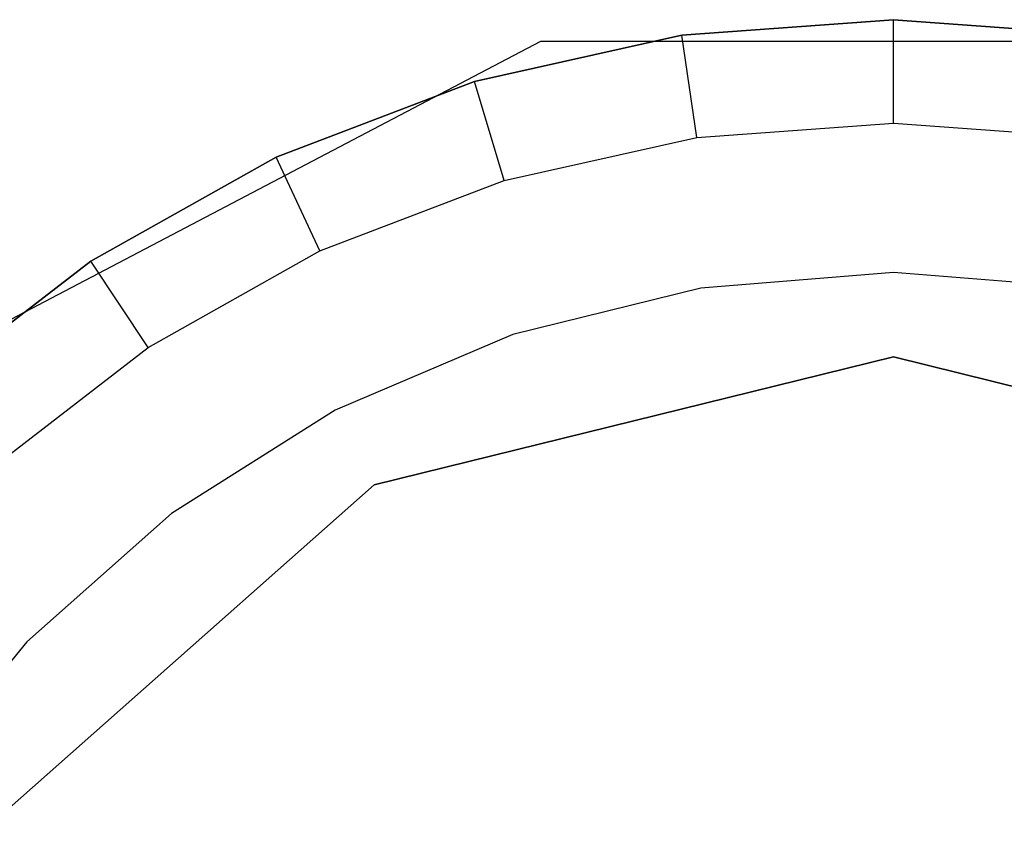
# Model space of a CAD drawing. Extents: x 0.3 to 7.1, y -3.38 to 3.38.
# Tile 206 of 256: x 3.49 to 3.72, y 0.15 to 0.35. Entities that reach past the tile are written whole.
import ezdxf

# ---------------------------------------------------------------- set-up
doc = ezdxf.new("R2010")
doc.units = 0
doc.header["$LTSCALE"] = 2.54
doc.layers.get('0').update_dxf_attribs({"linetype": 'CONTINUOUS'})

# ---------------------------------------------------------------- blocks, each defined once
blk = doc.blocks.new('SINGLES_AVVSTL_STL')
at = {"color": 0}
for p, q in [((3.6963, 0.345, 61.30864), (3.64607, 0.34132, 61.30864)), ((3.64607, 0.34132, 61.78864), (3.6963, 0.345, 61.78864)), ((3.64607, 0.34132, 61.78864), (3.6963, 0.345, 61.78864)), ((3.6963, 0.345, 61.30864), (3.64607, 0.34132, 61.30864)), ((3.74653, 0.34132, 61.30864), (3.6963, 0.345, 61.30864)), ((3.6963, 0.345, 61.30864), (3.6963, 0.345, 61.78864)), ((3.6963, 0.345, 61.78864), (3.74653, 0.34132, 61.78864)), ((3.6963, 0.345, 61.30864), (3.6963, 0.345, 61.78864)), ((3.6963, 0.345, 61.78864), (3.74653, 0.34132, 61.78864)), ((3.6963, 0.32044, 61.10864), (3.6963, 0.345, 61.30864)), ((3.74653, 0.34132, 61.30864), (3.6963, 0.345, 61.30864)), ((3.6963, 0.32044, 61.10864), (3.6963, 0.345, 61.30864)), ((3.64607, 0.34132, 61.30864), (3.5969, 0.33037, 61.30864)), ((3.5969, 0.33037, 61.78864), (3.64607, 0.34132, 61.78864)), ((3.5969, 0.33037, 61.78864), (3.64607, 0.34132, 61.78864)), ((3.64607, 0.34132, 61.30864), (3.5969, 0.33037, 61.30864)), ((3.64607, 0.34132, 61.30864), (3.64607, 0.34132, 61.78864)), ((3.64607, 0.34132, 61.30864), (3.64607, 0.34132, 61.78864)), ((3.64964, 0.31703, 61.10864), (3.64607, 0.34132, 61.30864)), ((3.64964, 0.31703, 61.10864), (3.64607, 0.34132, 61.30864)), ((3.61254, 0.33983, 11.22336), (3.46421, 0.26198, 11.22336)), ((3.61254, 0.33983, 61.72336), (3.46421, 0.26198, 61.72336)), ((3.61254, 0.33983, 11.22336), (3.46421, 0.26198, 11.22336)), ((3.61254, 0.33983, 61.72336), (3.46421, 0.26198, 61.72336)), ((3.78006, 0.33983, 11.22336), (3.61254, 0.33983, 11.22336)), ((3.78006, 0.33983, 61.72336), (3.61254, 0.33983, 61.72336)), ((3.61254, 0.33983, 61.72336), (3.61254, 0.33983, 11.22336)), ((3.78006, 0.33983, 11.22336), (3.61254, 0.33983, 11.22336)), ((3.61254, 0.33983, 61.72336), (3.61254, 0.33983, 11.22336)), ((3.78006, 0.33983, 61.72336), (3.61254, 0.33983, 61.72336)), ((3.5969, 0.33037, 61.30864), (3.54986, 0.31238, 61.30864)), ((3.54986, 0.31238, 61.78864), (3.5969, 0.33037, 61.78864)), ((3.54986, 0.31238, 61.78864), (3.5969, 0.33037, 61.78864)), ((3.5969, 0.33037, 61.30864), (3.54986, 0.31238, 61.30864)), ((3.5969, 0.33037, 61.30864), (3.5969, 0.33037, 61.78864)), ((3.5969, 0.33037, 61.30864), (3.5969, 0.33037, 61.78864)), ((3.60398, 0.30686, 61.10864), (3.5969, 0.33037, 61.30864)), ((3.60398, 0.30686, 61.10864), (3.5969, 0.33037, 61.30864)), ((3.64964, 0.31703, 61.10864), (3.6963, 0.32044, 61.10864)), ((3.64964, 0.31703, 61.10864), (3.6963, 0.32044, 61.10864)), ((3.6963, 0.32044, 61.10864), (3.74296, 0.31703, 61.10864)), ((3.6963, 0.32044, 61.10864), (3.74296, 0.31703, 61.10864)), ((3.60398, 0.30686, 61.10864), (3.64964, 0.31703, 61.10864)), ((3.60398, 0.30686, 61.10864), (3.64964, 0.31703, 61.10864)), ((3.54986, 0.31238, 61.30864), (3.50594, 0.28773, 61.30864)), ((3.50594, 0.28773, 61.78864), (3.54986, 0.31238, 61.78864)), ((3.50594, 0.28773, 61.78864), (3.54986, 0.31238, 61.78864)), ((3.54986, 0.31238, 61.30864), (3.50594, 0.28773, 61.30864)), ((3.54986, 0.31238, 61.30864), (3.54986, 0.31238, 61.78864)), ((3.54986, 0.31238, 61.30864), (3.54986, 0.31238, 61.78864)), ((3.56028, 0.29014, 61.10864), (3.54986, 0.31238, 61.30864)), ((3.56028, 0.29014, 61.10864), (3.54986, 0.31238, 61.30864)), ((3.56028, 0.29014, 61.10864), (3.60398, 0.30686, 61.10864)), ((3.56028, 0.29014, 61.10864), (3.60398, 0.30686, 61.10864)), ((3.51949, 0.26725, 61.10864), (3.56028, 0.29014, 61.10864)), ((3.51949, 0.26725, 61.10864), (3.56028, 0.29014, 61.10864)), ((3.50594, 0.28773, 61.30864), (3.46607, 0.25695, 61.30864)), ((3.46607, 0.25695, 61.78864), (3.50594, 0.28773, 61.78864)), ((3.46607, 0.25695, 61.78864), (3.50594, 0.28773, 61.78864)), ((3.50594, 0.28773, 61.30864), (3.46607, 0.25695, 61.30864)), ((3.50594, 0.28773, 61.30864), (3.50594, 0.28773, 61.78864)), ((3.50594, 0.28773, 61.30864), (3.50594, 0.28773, 61.78864)), ((3.51949, 0.26725, 61.10864), (3.50594, 0.28773, 61.30864)), ((3.51949, 0.26725, 61.10864), (3.50594, 0.28773, 61.30864)), ((3.6963, 0.285, 61.10864), (3.65058, 0.28131, 61.10864)), ((3.6963, 0.285, 61.10864), (3.65058, 0.28131, 61.10864)), ((3.6963, 0.285, 61.92863), (3.65058, 0.28131, 61.92863)), ((3.6963, 0.285, 61.92863), (3.65058, 0.28131, 61.92863)), ((3.74202, 0.28131, 61.10864), (3.6963, 0.285, 61.10864)), ((3.6963, 0.285, 61.92863), (3.6963, 0.285, 61.10864)), ((3.74202, 0.28131, 61.10864), (3.6963, 0.285, 61.10864)), ((3.74202, 0.28131, 61.92863), (3.6963, 0.285, 61.92863)), ((3.6963, 0.285, 61.92863), (3.6963, 0.285, 61.10864)), ((3.74202, 0.28131, 61.92863), (3.6963, 0.285, 61.92863)), ((3.65058, 0.28131, 61.10864), (3.60605, 0.27033, 61.10864)), ((3.65058, 0.28131, 61.10864), (3.60605, 0.27033, 61.10864)), ((3.65058, 0.28131, 61.92863), (3.60605, 0.27033, 61.92863)), ((3.65058, 0.28131, 61.92863), (3.60605, 0.27033, 61.92863)), ((3.65058, 0.28131, 61.10864), (3.65058, 0.28131, 61.92863)), ((3.65058, 0.28131, 61.10864), (3.65058, 0.28131, 61.92863)), ((3.60605, 0.27033, 61.10864), (3.56385, 0.25235, 61.10864)), ((3.60605, 0.27033, 61.10864), (3.56385, 0.25235, 61.10864)), ((3.60605, 0.27033, 61.92863), (3.56385, 0.25235, 61.92863)), ((3.60605, 0.27033, 61.92863), (3.56385, 0.25235, 61.92863)), ((3.60605, 0.27033, 61.10864), (3.60605, 0.27033, 61.92863)), ((3.60605, 0.27033, 61.10864), (3.60605, 0.27033, 61.92863)), ((3.48246, 0.23866, 61.10864), (3.51949, 0.26725, 61.10864)), ((3.48246, 0.23866, 61.10864), (3.51949, 0.26725, 61.10864)), ((3.57315, 0.23465, 168.97178), (3.6963, 0.265, 168.97178)), ((3.6963, 0.265, 43.87177), (3.57315, 0.23465, 43.87177)), ((3.57315, 0.23465, 168.97178), (3.6963, 0.265, 168.97178)), ((3.6963, 0.265, 43.87177), (3.57315, 0.23465, 43.87177)), ((3.6963, 0.265, 168.97178), (3.6963, 0.265, 43.87177)), ((3.6963, 0.265, 168.97178), (3.81945, 0.23465, 168.97178)), ((3.81945, 0.23465, 43.87177), (3.6963, 0.265, 43.87177)), ((3.6963, 0.265, 168.97178), (3.6963, 0.265, 43.87177)), ((3.6963, 0.265, 168.97178), (3.81945, 0.23465, 168.97178)), ((3.81945, 0.23465, 43.87177), (3.6963, 0.265, 43.87177)), ((3.56385, 0.25235, 61.10864), (3.52509, 0.22784, 61.10864)), ((3.56385, 0.25235, 61.10864), (3.52509, 0.22784, 61.10864)), ((3.56385, 0.25235, 61.92863), (3.52509, 0.22784, 61.92863)), ((3.56385, 0.25235, 61.92863), (3.52509, 0.22784, 61.92863)), ((3.56385, 0.25235, 61.10864), (3.56385, 0.25235, 61.92863)), ((3.56385, 0.25235, 61.10864), (3.56385, 0.25235, 61.92863)), ((3.47821, 0.15054, 168.97178), (3.57315, 0.23465, 168.97178)), ((3.57315, 0.23465, 43.87177), (3.47821, 0.15054, 43.87177)), ((3.47821, 0.15054, 168.97178), (3.57315, 0.23465, 168.97178)), ((3.57315, 0.23465, 43.87177), (3.47821, 0.15054, 43.87177)), ((3.57315, 0.23465, 168.97178), (3.57315, 0.23465, 43.87177)), ((3.57315, 0.23465, 168.97178), (3.57315, 0.23465, 43.87177)), ((3.52509, 0.22784, 61.10864), (3.49076, 0.19743, 61.10864)), ((3.52509, 0.22784, 61.10864), (3.49076, 0.19743, 61.10864)), ((3.52509, 0.22784, 61.92863), (3.49076, 0.19743, 61.92863)), ((3.52509, 0.22784, 61.92863), (3.49076, 0.19743, 61.92863)), ((3.52509, 0.22784, 61.10864), (3.52509, 0.22784, 61.92863)), ((3.52509, 0.22784, 61.10864), (3.52509, 0.22784, 61.92863)), ((3.49076, 0.19743, 61.10864), (3.46175, 0.1619, 61.10864)), ((3.49076, 0.19743, 61.10864), (3.46175, 0.1619, 61.10864)), ((3.49076, 0.19743, 61.92863), (3.46175, 0.1619, 61.92863)), ((3.49076, 0.19743, 61.92863), (3.46175, 0.1619, 61.92863)), ((3.49076, 0.19743, 61.10864), (3.49076, 0.19743, 61.92863)), ((3.49076, 0.19743, 61.10864), (3.49076, 0.19743, 61.92863))]:
    blk.add_line(p, q, dxfattribs=at)

msp = doc.modelspace()

# ---------------------------------------------------------------- block references
at = {"color": 0}
msp.add_blockref('SINGLES_AVVSTL_STL', (0, 0), dxfattribs=at)

doc.saveas('drawing.dxf')
